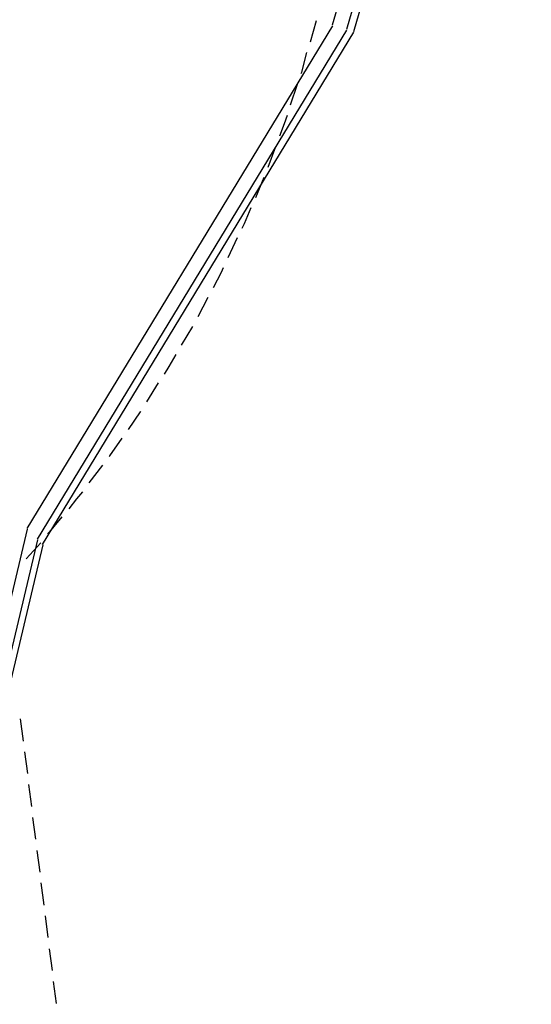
# Model space of a CAD drawing. Header units: feet. Extents: x -79 to 198, y -22 to 181.
# Tile 169 of 203: x 137 to 149, y 76 to 98. Entities that reach past the tile are written whole.
import ezdxf

# ---------------------------------------------------------------- set-up
doc = ezdxf.new("R2010")
doc.units = ezdxf.units.FT
doc.layers.add('A-LINEA', color=7, linetype='CONTINUOUS')

msp = doc.modelspace()

# ---------------------------------------------------------------- linework, layer by layer
at = {"layer": 'A-LINEA'}
for p, q in [((143.52, 97.6044), (143.6533, 98.0844)), ((137.106, 86.5685), (144.0266, 97.9674)), ((137.3394, 86.3305), (144.3454, 97.8702)), ((137.4514, 86.2068), (144.4985, 97.8196)), ((143.0667, 96.1778), (143.2267, 96.6444)), ((142.56, 94.7644), (142.7333, 95.2311)), ((142.28, 94.0711), (142.4667, 94.5378)), ((141.6533, 92.7111), (141.8667, 93.1644)), ((140.9733, 91.3778), (141.2, 91.8178)), ((140.6, 90.7244), (140.8533, 91.1511)), ((139.8133, 89.4444), (140.08, 89.8711)), ((138.5067, 87.6044), (138.8133, 88.0044)), ((137.5733, 86.4444), (137.8933, 86.8311)), ((137.1004, 86.5542), (130.2222, 57.4874)), ((137.3338, 86.3163), (130.5375, 57.5956)), ((137.4552, 86.2021), (130.7014, 57.6475)), ((137.08, 85.8844), (137.4133, 86.2444)), ((136.9467, 82.2578), (137.0133, 81.7511)), ((137.04, 81.5111), (137.1067, 81.0178)), ((137.1333, 80.7644), (137.2, 80.2711)), ((137.2267, 80.0178), (137.2933, 79.5244)), ((137.32, 79.2711), (137.3867, 78.7778)), ((137.4133, 78.5378), (137.48, 78.0311)), ((137.5067, 77.7911), (137.5733, 77.2978)), ((137.6, 77.0444), (137.6667, 76.5511)), ((137.6933, 76.2978), (137.76, 75.8044))]:
    msp.add_line(p, q, dxfattribs=at)
for points in [[(148, 126.7511), (148.0133, 124.5111), (147.9867, 122.2711), (147.8933, 120.0178), (147.7467, 117.7911), (147.5467, 115.5511), (147.2933, 113.3244), (146.9867, 111.0978), (146.6267, 108.8844), (146.2133, 106.6711), (145.7333, 104.4844), (145.2133, 102.2978), (144.64, 100.1244), (144.0133, 97.9778)], [(148.3333, 126.7644), (148.3467, 124.5111), (148.32, 122.2578), (148.2267, 120.0044), (148.08, 117.7644), (147.88, 115.5111), (147.6267, 113.2844), (147.32, 111.0444), (146.9467, 108.8178), (146.5333, 106.6044), (146.0667, 104.4044), (145.5333, 102.2178), (144.96, 100.0444), (144.3333, 97.8844)], [(148.4933, 126.7644), (148.52, 124.5111), (148.48, 122.2578), (148.3867, 120.0044), (148.24, 117.7511), (148.04, 115.4978), (147.7867, 113.2578), (147.48, 111.0178), (147.12, 108.7911), (146.6933, 106.5778), (146.2267, 104.3778), (145.7067, 102.1778), (145.12, 99.9911), (144.4933, 97.8311)], [(143.3067, 96.8844), (143.32, 96.9111), (143.44, 97.3644)], [(142.8267, 95.4711), (142.9333, 95.7511), (143, 95.9378)], [(141.9733, 93.3778), (142.0267, 93.4844), (142.1733, 93.8444)], [(141.32, 92.0311), (141.5067, 92.3778), (141.5467, 92.4844)], [(140.2133, 90.0711), (140.32, 90.2444), (140.48, 90.5111)], [(139.4, 88.8178), (139.6667, 89.2178), (139.68, 89.2311)], [(138.96, 88.2044), (138.9733, 88.2178), (139.2533, 88.6178)], [(138.0533, 87.0178), (138.2267, 87.2444), (138.36, 87.4044)]]:
    msp.add_lwpolyline(points, dxfattribs=at)

doc.saveas('drawing.dxf')
